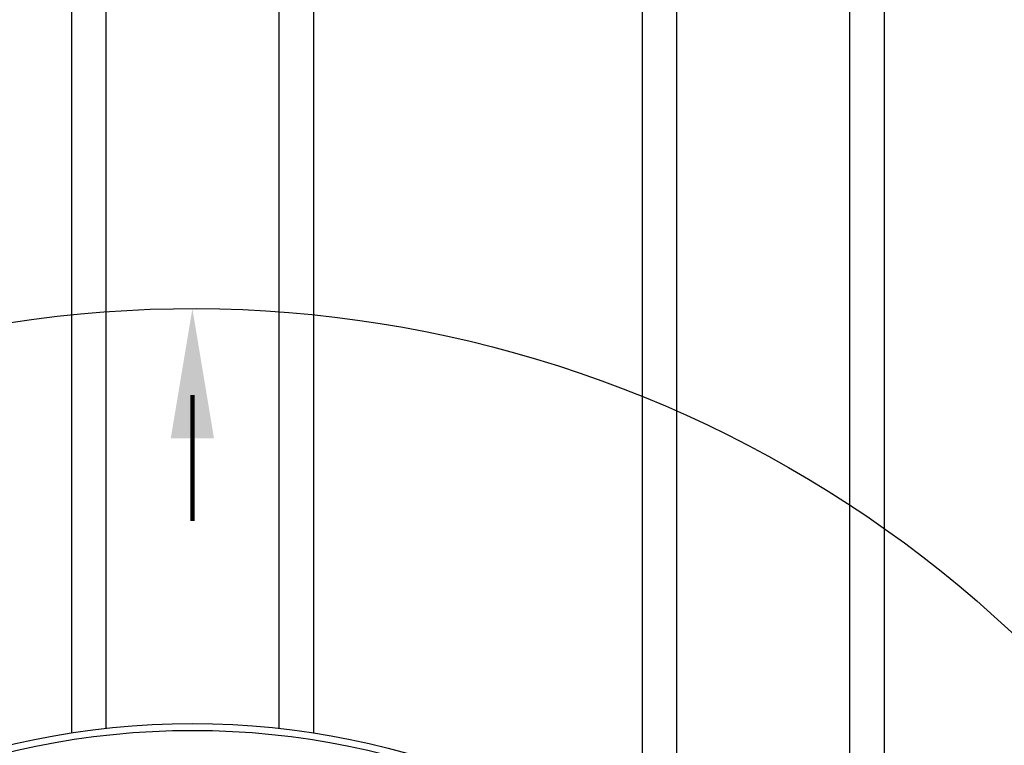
# Model space of a CAD drawing. Extents: x 1081 to 2220, y 0 to 2796.
# Tile 124 of 161: x 1771 to 1799, y 1339 to 1360. Entities that reach past the tile are written whole.
import ezdxf

# ---------------------------------------------------------------- set-up
doc = ezdxf.new("R2010")
doc.units = 0
doc.header["$MEASUREMENT"] = 0
for name, color, linetype in [('TANK-MANHOLE-COVER-40', 2, 'CONTINUOUS'), ('TANK-SLOPE', 3, 'CONTINUOUS'), ('TANK-UST-RIB', 7, 'CONTINUOUS')]:
    doc.layers.add(name, color=color, linetype=linetype)

msp = doc.modelspace()

# ---------------------------------------------------------------- linework, layer by layer
at = {"layer": 'TANK-MANHOLE-COVER-40', "color": 4, "linetype": 'Continuous'}
msp.add_circle((1775.88499, 1317.01839), 22.63902, dxfattribs=at)
at = {"layer": 'TANK-MANHOLE-COVER-40', "color": 1, "linetype": 'Continuous'}
msp.add_circle((1775.88499, 1317.01839), 22.44094, dxfattribs=at)
at = {"layer": 'TANK-SLOPE'}
msp.add_lwpolyline([(1712.95074, 1299.70852, -0.74436939), (1712.95028, 1334.32659), (1765.94557, 1350.20076, -1.34341903), (1765.94645, 1283.83576)], format="xyb", close=True, dxfattribs=at)
at = {"layer": 'TANK-SLOPE', "const_width": 0.125}
msp.add_lwpolyline([(1775.88499, 1349.15741), (1775.88499, 1345.51663)], dxfattribs=at)
at = {"layer": 'TANK-SLOPE'}
msp.add_solid([(1776.50999, 1347.90741), (1775.88499, 1351.65741), (1775.25999, 1347.90741)], dxfattribs=at)
at = {"layer": 'TANK-UST-RIB'}
for p, q in [((1773.38499, 1380.01839), (1773.38499, 1339.5168)), ((1778.38499, 1380.01839), (1778.38499, 1339.5211)), ((1789.88499, 1380.01839), (1789.88499, 1334.82476)), ((1794.88499, 1380.01839), (1794.88499, 1329.35777)), ((1772.38499, 1378.01839), (1772.38499, 1339.38219)), ((1779.38499, 1378.01839), (1779.38499, 1339.38825)), ((1788.88499, 1378.01839), (1788.88499, 1335.56639)), ((1795.88499, 1378.01839), (1795.88499, 1327.66259))]:
    msp.add_line(p, q, dxfattribs=at)

doc.saveas('drawing.dxf')
